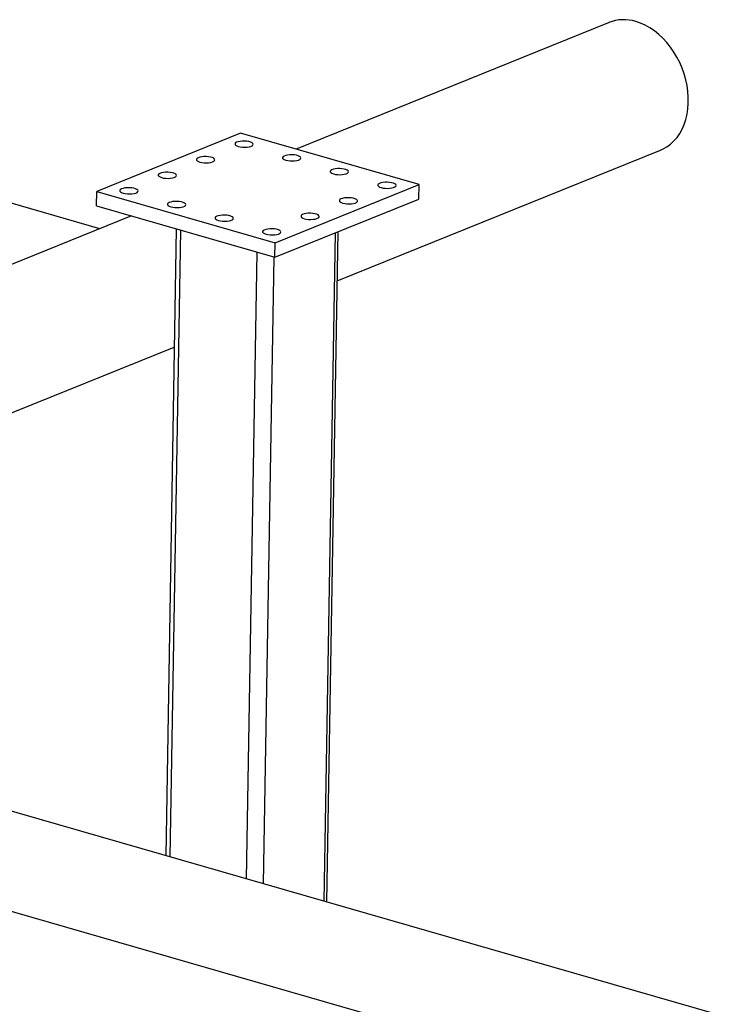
# Model space of a CAD drawing. Header units: millimetres. Extents: x 5 to 589, y 5 to 415.
# Tile 20 of 90: x 119 to 132, y 60 to 77. Entities that reach past the tile are written whole.
import ezdxf

# ---------------------------------------------------------------- set-up
doc = ezdxf.new("R2010")
doc.units = ezdxf.units.MM
doc.layers.add('TRAIT-FORT', color=4, linetype='Continuous', lineweight=25)

msp = doc.modelspace()

# ---------------------------------------------------------------- linework, layer by layer
at = {"layer": 'TRAIT-FORT', "color": 4, "linetype": 'Continuous', "lineweight": 25}
for p, q in [((129.759, 77.417), (124.226, 75.177)), ((123.244, 75.46), (120.7, 74.43)), ((126.4, 74.552), (123.244, 75.46)), ((120.754, 73.772), (116.429, 75.017)), ((124.954, 72.848), (130.672, 75.162)), ((123.856, 73.522), (126.4, 74.552)), ((126.396, 74.297), (126.4, 74.552)), ((120.696, 74.176), (120.7, 74.43)), ((120.7, 74.43), (123.856, 73.522)), ((120.696, 74.176), (123.852, 73.268)), ((123.852, 73.268), (126.396, 74.297)), ((121.312, 73.998), (116.848, 72.191)), ((122.106, 73.77), (121.919, 62.689)), ((122, 62.665), (122.187, 73.747)), ((124.722, 61.882), (124.921, 73.701)), ((124.769, 61.869), (124.969, 73.72)), ((123.852, 73.268), (123.856, 73.522)), ((123.347, 62.278), (123.534, 73.359)), ((123.649, 62.191), (123.836, 73.272)), ((117.576, 69.862), (122.071, 71.681)), ((135.12, 58.891), (117.477, 63.967)), ((131.993, 58.019), (117.447, 62.204))]:
    msp.add_line(p, q, dxfattribs=at)
at = {"layer": 'TRAIT-FORT', "color": 4, "linetype": 'Continuous', "lineweight": 25, "flags": 128}
for points in [[(130.672, 75.162), (130.714, 75.181), (130.783, 75.221), (130.848, 75.268), (130.908, 75.324), (130.962, 75.387), (131.011, 75.457), (131.053, 75.534), (131.089, 75.616), (131.118, 75.704), (131.139, 75.796), (131.154, 75.893), (131.161, 75.992), (131.161, 76.094), (131.154, 76.197), (131.139, 76.301), (131.117, 76.405), (131.087, 76.508), (131.051, 76.609), (131.009, 76.708), (130.96, 76.804), (130.906, 76.895), (130.846, 76.982), (130.781, 77.063), (130.711, 77.139), (130.638, 77.207), (130.562, 77.269), (130.482, 77.323), (130.401, 77.368), (130.318, 77.406), (130.235, 77.434)], [(123.204, 75.225), (123.238, 75.217), (123.277, 75.212), (123.318, 75.211), (123.357, 75.213), (123.394, 75.219), (123.425, 75.227), (123.449, 75.238), (123.463, 75.251), (123.468, 75.264), (123.462, 75.278), (123.447, 75.291), (123.422, 75.302), (123.391, 75.311), (123.354, 75.318), (123.314, 75.321), (123.273, 75.32), (123.235, 75.316), (123.201, 75.309), (123.173, 75.3), (123.154, 75.288), (123.144, 75.275), (123.145, 75.261), (123.155, 75.247), (123.175, 75.235), (123.204, 75.225)], [(122.525, 74.95), (122.56, 74.942), (122.599, 74.938), (122.639, 74.936), (122.679, 74.939), (122.716, 74.944), (122.747, 74.952), (122.77, 74.963), (122.785, 74.976), (122.789, 74.99), (122.784, 75.003), (122.768, 75.016), (122.744, 75.028), (122.712, 75.037), (122.675, 75.043), (122.635, 75.046), (122.595, 75.046), (122.556, 75.042), (122.522, 75.035), (122.495, 75.025), (122.476, 75.013), (122.466, 75), (122.466, 74.986), (122.477, 74.973), (122.497, 74.96), (122.525, 74.95)], [(124.045, 74.983), (124.08, 74.975), (124.119, 74.97), (124.159, 74.969), (124.199, 74.971), (124.236, 74.977), (124.267, 74.985), (124.29, 74.996), (124.305, 75.008), (124.309, 75.022), (124.304, 75.036), (124.288, 75.049), (124.264, 75.06), (124.232, 75.069), (124.195, 75.075), (124.155, 75.078), (124.115, 75.078), (124.076, 75.074), (124.042, 75.067), (124.015, 75.057), (123.995, 75.046), (123.986, 75.032), (123.986, 75.019), (123.997, 75.005), (124.017, 74.993), (124.045, 74.983)], [(124.887, 74.74), (124.921, 74.733), (124.96, 74.728), (125.001, 74.727), (125.041, 74.729), (125.077, 74.734), (125.108, 74.743), (125.132, 74.754), (125.146, 74.766), (125.151, 74.78), (125.145, 74.794), (125.13, 74.807), (125.105, 74.818), (125.074, 74.827), (125.037, 74.833), (124.997, 74.836), (124.956, 74.836), (124.918, 74.832), (124.884, 74.825), (124.856, 74.815), (124.837, 74.803), (124.827, 74.79), (124.828, 74.776), (124.839, 74.763), (124.859, 74.751), (124.887, 74.74)], [(121.847, 74.676), (121.881, 74.668), (121.92, 74.663), (121.961, 74.662), (122.001, 74.664), (122.037, 74.669), (122.068, 74.678), (122.092, 74.689), (122.106, 74.701), (122.111, 74.715), (122.105, 74.729), (122.09, 74.742), (122.065, 74.753), (122.034, 74.762), (121.997, 74.768), (121.957, 74.771), (121.916, 74.771), (121.878, 74.767), (121.844, 74.76), (121.816, 74.75), (121.797, 74.739), (121.788, 74.725), (121.788, 74.712), (121.799, 74.698), (121.819, 74.686), (121.847, 74.676)], [(121.168, 74.401), (121.203, 74.393), (121.242, 74.388), (121.282, 74.387), (121.322, 74.389), (121.359, 74.395), (121.39, 74.403), (121.413, 74.414), (121.428, 74.427), (121.432, 74.44), (121.427, 74.454), (121.411, 74.467), (121.387, 74.478), (121.355, 74.488), (121.318, 74.494), (121.278, 74.497), (121.238, 74.496), (121.199, 74.492), (121.165, 74.485), (121.138, 74.476), (121.119, 74.464), (121.109, 74.451), (121.11, 74.437), (121.12, 74.423), (121.14, 74.411), (121.168, 74.401)], [(125.728, 74.498), (125.763, 74.491), (125.802, 74.486), (125.842, 74.485), (125.882, 74.487), (125.919, 74.492), (125.95, 74.501), (125.973, 74.512), (125.988, 74.524), (125.992, 74.538), (125.987, 74.551), (125.971, 74.564), (125.947, 74.576), (125.915, 74.585), (125.878, 74.591), (125.838, 74.594), (125.798, 74.594), (125.759, 74.59), (125.725, 74.583), (125.698, 74.573), (125.679, 74.561), (125.669, 74.548), (125.669, 74.534), (125.68, 74.521), (125.7, 74.509), (125.728, 74.498)], [(125.05, 74.224), (125.085, 74.216), (125.123, 74.211), (125.164, 74.21), (125.204, 74.212), (125.24, 74.218), (125.271, 74.226), (125.295, 74.237), (125.309, 74.25), (125.314, 74.263), (125.308, 74.277), (125.293, 74.29), (125.268, 74.301), (125.237, 74.31), (125.2, 74.317), (125.16, 74.32), (125.119, 74.319), (125.081, 74.315), (125.047, 74.308), (125.019, 74.299), (125, 74.287), (124.991, 74.274), (124.991, 74.26), (125.002, 74.246), (125.022, 74.234), (125.05, 74.224)], [(122.01, 74.159), (122.045, 74.151), (122.083, 74.146), (122.124, 74.145), (122.164, 74.147), (122.2, 74.153), (122.231, 74.161), (122.255, 74.172), (122.269, 74.185), (122.274, 74.198), (122.268, 74.212), (122.253, 74.225), (122.229, 74.236), (122.197, 74.245), (122.16, 74.252), (122.12, 74.255), (122.079, 74.254), (122.041, 74.25), (122.007, 74.243), (121.979, 74.234), (121.96, 74.222), (121.951, 74.209), (121.951, 74.195), (121.962, 74.181), (121.982, 74.169), (122.01, 74.159)], [(122.852, 73.917), (122.886, 73.909), (122.925, 73.904), (122.966, 73.903), (123.005, 73.905), (123.042, 73.911), (123.073, 73.919), (123.096, 73.93), (123.111, 73.943), (123.115, 73.956), (123.11, 73.97), (123.094, 73.983), (123.07, 73.994), (123.038, 74.003), (123.001, 74.009), (122.961, 74.013), (122.921, 74.012), (122.882, 74.008), (122.848, 74.001), (122.821, 73.991), (122.802, 73.98), (122.792, 73.966), (122.793, 73.953), (122.803, 73.939), (122.823, 73.927), (122.852, 73.917)], [(124.372, 73.949), (124.406, 73.941), (124.445, 73.937), (124.486, 73.935), (124.525, 73.938), (124.562, 73.943), (124.593, 73.951), (124.616, 73.962), (124.631, 73.975), (124.635, 73.989), (124.63, 74.002), (124.614, 74.015), (124.59, 74.027), (124.558, 74.036), (124.521, 74.042), (124.481, 74.045), (124.441, 74.045), (124.402, 74.041), (124.368, 74.034), (124.341, 74.024), (124.322, 74.012), (124.312, 73.999), (124.313, 73.985), (124.323, 73.972), (124.343, 73.959), (124.372, 73.949)], [(123.693, 73.675), (123.728, 73.667), (123.767, 73.662), (123.807, 73.661), (123.847, 73.663), (123.883, 73.668), (123.914, 73.677), (123.938, 73.688), (123.952, 73.7), (123.957, 73.714), (123.951, 73.728), (123.936, 73.741), (123.912, 73.752), (123.88, 73.761), (123.843, 73.767), (123.803, 73.77), (123.762, 73.77), (123.724, 73.766), (123.69, 73.759), (123.662, 73.749), (123.643, 73.738), (123.634, 73.724), (123.634, 73.711), (123.645, 73.697), (123.665, 73.685), (123.693, 73.675)]]:
    msp.add_lwpolyline(points, dxfattribs=at)
at = {"layer": 'TRAIT-FORT', "color": 4, "linetype": 'Continuous', "lineweight": 25}
msp.add_arc((130.021, 76.741), 0.725, 72.8821, 111.2097, dxfattribs=at)

doc.saveas('drawing.dxf')
